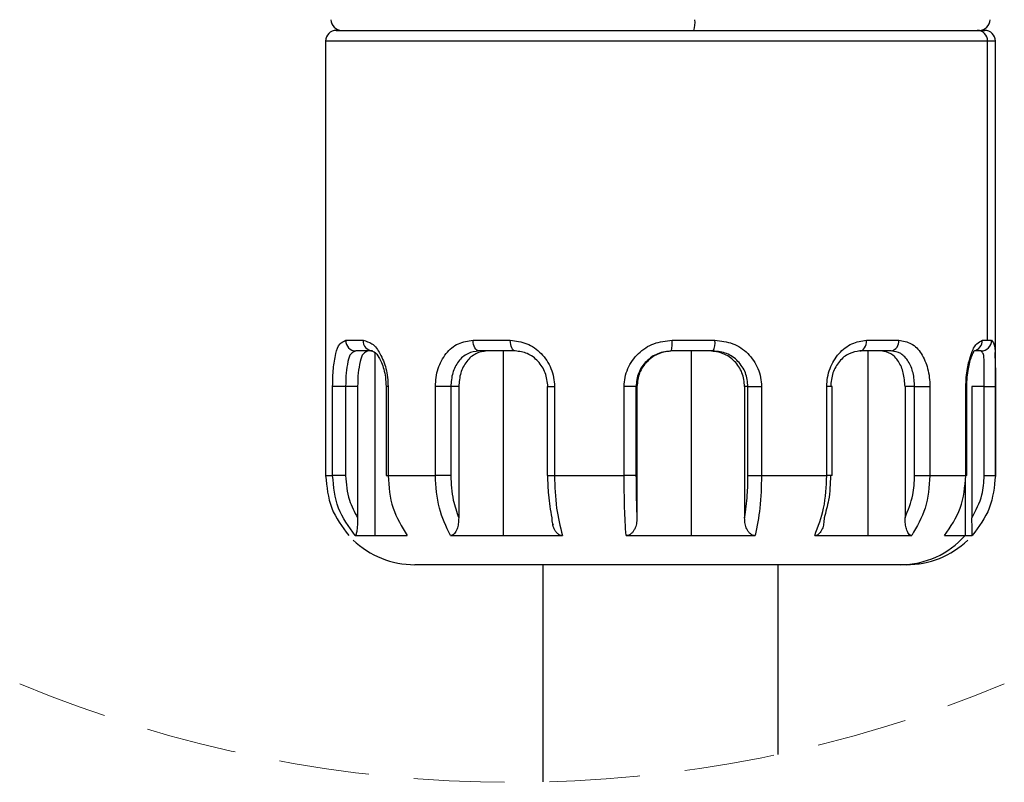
# Model space of a CAD drawing. Header units: millimetres. Extents: x 10 to 584, y 10 to 410.
# Tile 24 of 28: x 338 to 366, y 266 to 288. Entities that reach past the tile are written whole.
import ezdxf

# ---------------------------------------------------------------- set-up
doc = ezdxf.new("R2010")
doc.units = ezdxf.units.MM
doc.header["$LTSCALE"] = 2
doc.linetypes.add('SLD-实线', pattern=[0])
doc.linetypes.add('SLD-虚线', pattern=[1.905, 1.27, -0.635])

msp = doc.modelspace()

# ---------------------------------------------------------------- linework, layer by layer
at = {"color": 7, "linetype": 'SLD-实线', "lineweight": 25}
for p, q in [((347.036752, 287.597862), (365.026513, 287.597862)), ((365.026513, 287.597862), (365.236752, 287.597862)), ((346.736751, 287.297857), (346.736751, 275.09786)), ((365.319584, 278.897857), (365.319584, 287.297857)), ((365.536751, 275.09786), (365.536751, 287.297857)), ((347.301907, 278.897857), (347.787599, 278.897857)), ((350.876133, 278.897857), (351.920646, 278.897857)), ((356.459736, 278.897857), (357.664103, 278.897857)), ((361.91997, 278.897857), (362.824163, 278.897857)), ((365.171211, 278.897857), (365.319584, 278.897857)), ((365.319584, 278.897857), (365.429858, 278.897857)), ((348.054061, 278.597859), (347.58387, 278.597859)), ((352.055203, 278.597859), (351.044025, 278.597859)), ((351.716874, 278.597859), (351.716874, 273.416345)), ((357.615357, 278.597859), (356.449428, 278.597859)), ((356.999735, 278.597859), (356.999735, 273.416345)), ((362.610734, 278.597859), (361.7354, 278.597859)), ((361.952965, 278.597859), (361.952965, 273.416345)), ((365.133271, 278.597859), (364.946012, 278.597859)), ((346.934422, 275.09786), (346.934422, 277.597857)), ((347.298962, 277.597857), (346.934422, 277.597857)), ((347.634255, 277.597857), (347.298962, 277.597857)), ((347.298962, 277.597857), (347.298962, 275.09786)), ((347.634255, 277.597857), (347.634255, 273.915296)), ((348.432851, 277.597857), (348.432851, 275.09786)), ((348.488766, 277.597857), (348.488766, 275.09786)), ((349.81904, 275.09786), (349.81904, 277.597857)), ((350.249334, 277.597857), (349.81904, 277.597857)), ((350.472694, 277.597857), (350.249334, 277.597857)), ((350.249334, 277.597857), (350.249334, 275.09786)), ((350.472694, 277.597857), (350.472694, 273.915296)), ((352.956707, 277.597857), (352.956707, 275.09786)), ((353.16176, 277.597857), (353.16176, 275.09786)), ((355.116808, 275.09786), (355.116808, 277.597857)), ((355.448499, 277.597857), (355.116808, 277.597857)), ((355.448499, 277.597857), (355.448499, 275.09786)), ((355.474611, 277.597857), (355.448499, 277.597857)), ((355.474611, 277.597857), (355.474611, 273.915296)), ((358.591778, 277.597857), (358.498638, 277.597857)), ((358.498638, 277.597857), (358.498638, 273.915296)), ((358.591778, 277.597857), (358.9711, 277.597857)), ((358.591778, 275.09786), (358.591778, 277.597857)), ((358.9711, 277.597857), (358.9711, 275.09786)), ((360.80416, 275.09786), (360.80416, 277.597857)), ((360.9552, 275.09786), (360.9552, 277.597857)), ((362.999766, 277.597857), (362.999766, 273.915296)), ((363.270407, 277.597857), (362.999766, 277.597857)), ((363.270407, 277.597857), (363.697815, 277.597857)), ((363.270407, 275.09786), (363.270407, 277.597857)), ((363.697815, 277.597857), (363.697815, 275.09786)), ((364.708722, 275.09786), (364.708722, 277.597857)), ((364.735147, 275.09786), (364.735147, 277.597857)), ((364.879455, 277.597857), (364.879455, 273.915296)), ((365.224222, 277.597857), (364.879455, 277.597857)), ((365.224222, 277.597857), (365.536461, 277.597857)), ((365.224222, 275.09786), (365.224222, 277.597857)), ((365.536461, 277.597857), (365.536461, 275.09786)), ((346.737042, 275.09786), (346.934422, 275.09786)), ((347.298962, 275.09786), (346.934422, 275.09786)), ((348.488766, 275.09786), (349.81904, 275.09786)), ((350.249334, 275.09786), (349.81904, 275.09786)), ((353.16176, 275.09786), (355.116808, 275.09786)), ((355.448499, 275.09786), (355.116808, 275.09786)), ((358.591778, 275.09786), (358.9711, 275.09786)), ((358.9711, 275.09786), (360.80416, 275.09786)), ((363.270407, 275.09786), (363.697815, 275.09786)), ((363.697815, 275.09786), (364.708722, 275.09786)), ((364.735147, 275.09786), (364.708722, 275.09786)), ((365.224222, 275.09786), (365.536461, 275.09786)), ((353.111287, 273.749416), (353.121883, 273.709325)), ((347.566825, 273.416345), (348.122256, 273.416345)), ((348.122256, 273.416345), (349.028889, 273.416345)), ((350.241582, 273.416345), (351.716874, 273.416345)), ((351.716874, 273.416345), (353.385849, 273.416345)), ((355.168094, 273.416345), (356.999735, 273.416345)), ((356.999735, 273.416345), (358.79356, 273.416345)), ((360.464599, 273.416345), (361.952965, 273.416345)), ((361.952965, 273.416345), (363.18646, 273.416345)), ((364.108014, 273.416345), (364.6846, 273.416345)), ((364.6846, 273.416345), (364.886612, 273.416345)), ((362.87734, 272.597862), (349.236751, 272.597862)), ((352.836751, 272.597862), (352.836751, 266.499703)), ((359.436751, 267.274031), (359.436751, 272.597862)), ((363.036752, 272.597862), (362.87734, 272.597862))]:
    msp.add_line(p, q, dxfattribs=at)
at = {"color": 8, "linetype": 'SLD-实线', "lineweight": 25}
for p, q in [((365.319584, 287.297857), (346.736751, 287.297857)), ((365.536751, 287.297857), (365.319584, 287.297857)), ((348.122256, 278.545444), (348.122256, 273.416345)), ((348.488766, 277.597857), (348.432857, 277.597857)), ((352.956707, 277.597857), (353.16176, 277.597857)), ((360.9552, 277.597857), (360.80416, 277.597857)), ((364.735147, 277.597857), (364.708722, 277.597857)), ((348.432851, 275.09786), (348.488766, 275.09786)), ((352.956707, 275.09786), (353.16176, 275.09786)), ((360.9552, 275.09786), (360.80416, 275.09786)), ((364.6846, 274.959219), (364.6846, 273.416345))]:
    msp.add_line(p, q, dxfattribs=at)
at = {"color": 7, "linetype": 'SLD-实线', "lineweight": 25, "flags": 128}
for points in [[(351.044025, 278.597859), (351.011271, 278.603626), (350.979775, 278.620695), (350.950749, 278.648419), (350.925307, 278.685731), (350.904428, 278.731187), (350.888913, 278.783058), (350.879359, 278.839332), (350.876133, 278.897857)], [(352.055203, 278.597859), (352.028952, 278.603626), (352.00371, 278.620695), (351.980447, 278.648419), (351.960057, 278.685731), (351.943323, 278.731187), (351.930889, 278.783058), (351.923232, 278.839332), (351.920646, 278.897857)], [(361.7354, 278.597859), (361.771408, 278.603626), (361.806032, 278.620695), (361.837941, 278.648419), (361.865911, 278.685731), (361.888865, 278.731187), (361.905921, 278.783058), (361.916424, 278.839332), (361.91997, 278.897857)]]:
    msp.add_lwpolyline(points, dxfattribs=at)
at = {"color": 7, "linetype": 'SLD-实线', "lineweight": 25}
for centre, radius, start, end in [((347.186746, 287.897857), 0.299994, 179.9993844, 270.0010825), ((356.361431, 287.823677), 0.745216, 342.3609575, 5.712999), ((365.086759, 287.897855), 0.299992, 269.9985732, 0.001071), ((347.036758, 287.297855), 0.300007, 90.0013244, 179.9996094), ((365.023003, 287.301283), 0.2966, 359.3381947, 89.3219867), ((365.236743, 287.297855), 0.300008, 0.0005424, 89.9983904), ((347.593181, 278.889115), 0.291405, 178.2810327, 268.1690064), ((348.071889, 278.882031), 0.284731, 176.813792, 266.4101213), ((354.269263, 278.822949), 2.191754, 354.105426, 1.9585941), ((357.165932, 278.824844), 0.503493, 333.203737, 8.3380502), ((362.558665, 278.860822), 0.268068, 281.2002638, 7.9410839), ((365.131551, 278.896165), 0.298311, 270.3302168, 0.324863), ((362.871402, 275.015482), 2.417628, 270.1407261, 318.5895424), ((349.236746, 275.097844), 2.499983, 226.2859516, 270.0001324), ((363.03677, 275.097817), 2.499955, 269.9995773, 313.6007656)]:
    msp.add_arc(centre, radius, start, end, dxfattribs=at)
at = {"color": 8, "linetype": 'SLD-实线', "lineweight": 25}
msp.add_arc((364.875328, 278.892762), 0.295927, 280.2061062, 0.9865517, dxfattribs=at)
at = {"color": 7, "linetype": 'SLD-虚线', "lineweight": 18}
msp.add_arc((351.96823, 302.417359), 35.928157, 247.3801351, 292.6198649, dxfattribs=at)
at = {"color": 7, "linetype": 'SLD-实线', "lineweight": 25}
for points, knots in [([(346.934422, 277.597857), (346.935475, 277.683666), (346.937539, 277.851955), (346.95745, 278.164512), (347.009398, 278.474877), (347.089139, 278.800658), (347.242875, 278.870889), (347.301907, 278.897857)], [0, 0, 0, 0, 0.181426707, 0.355813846, 0.656741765, 0.868195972, 1, 1, 1, 1]), ([(347.787599, 278.897857), (347.874129, 278.873364), (348.078756, 278.815442), (348.293585, 278.500577), (348.420326, 278.172026), (348.480104, 277.854329), (348.485853, 277.684117), (348.488766, 277.597857)], [0, 0, 0, 0, 0.165966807, 0.392480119, 0.678093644, 0.836866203, 1, 1, 1, 1]), ([(349.81904, 277.597857), (349.822738, 277.684102), (349.830073, 277.855147), (349.908802, 278.177853), (350.088371, 278.530732), (350.442548, 278.83975), (350.733206, 278.878702), (350.876133, 278.897857)], [0, 0, 0, 0, 0.139386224, 0.276437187, 0.534248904, 0.770973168, 1, 1, 1, 1]), ([(351.920646, 278.897857), (352.077967, 278.878308), (352.399114, 278.838402), (352.810526, 278.541567), (353.044169, 278.186217), (353.147285, 277.857581), (353.156931, 277.684512), (353.16176, 277.597857)], [0, 0, 0, 0, 0.236859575, 0.483513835, 0.738455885, 0.869046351, 1, 1, 1, 1]), ([(355.116808, 277.597857), (355.121863, 277.684366), (355.13198, 277.857505), (355.240792, 278.188028), (355.492576, 278.547887), (355.939977, 278.841614), (356.286221, 278.879081), (356.459736, 278.897857)], [0, 0, 0, 0, 0.125370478, 0.250916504, 0.500132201, 0.749499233, 1, 1, 1, 1]), ([(357.664103, 278.897857), (357.83431, 278.87929), (358.174009, 278.842233), (358.610724, 278.547136), (358.852305, 278.187279), (358.956548, 277.857681), (358.966246, 277.684523), (358.9711, 277.597857)], [0, 0, 0, 0, 0.248732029, 0.496418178, 0.745815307, 0.87277993, 1, 1, 1, 1]), ([(360.80416, 277.597857), (360.80854, 277.684216), (360.81726, 277.856181), (360.910093, 278.181711), (361.117314, 278.532252), (361.485414, 278.834722), (361.77911, 278.877392), (361.91997, 278.897857)], [0, 0, 0, 0, 0.137344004, 0.273492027, 0.534678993, 0.776826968, 1, 1, 1, 1]), ([(362.824163, 278.897857), (362.945447, 278.877762), (363.199726, 278.835632), (363.487947, 278.517272), (363.626475, 278.173502), (363.689054, 277.854599), (363.694869, 277.68417), (363.697815, 277.597857)], [0, 0, 0, 0, 0.208587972, 0.43731613, 0.703706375, 0.84994341, 1, 1, 1, 1]), ([(364.708722, 277.597857), (364.710808, 277.683774), (364.71491, 277.852716), (364.755297, 278.16695), (364.844683, 278.482187), (364.965129, 278.792473), (365.116152, 278.869702), (365.171211, 278.897857)], [0, 0, 0, 0, 0.178929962, 0.351839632, 0.65515425, 0.874280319, 1, 1, 1, 1]), ([(365.429858, 278.897857), (365.453269, 278.866891), (365.533658, 278.760564), (365.517212, 278.471323), (365.53741, 278.162982), (365.535916, 277.85238), (365.536277, 277.683879), (365.536461, 277.597857)], [0, 0, 0, 0, 0.086651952, 0.297541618, 0.616907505, 0.804426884, 1, 1, 1, 1]), ([(347.58387, 278.597859), (347.535874, 278.576864), (347.413265, 278.523231), (347.352413, 278.268376), (347.304716, 277.965903), (347.300977, 277.726737), (347.298962, 277.597857)], [0, 0, 0, 0, 0.137405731, 0.351013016, 0.65027873, 1, 1, 1, 1]), ([(347.926126, 278.597859), (347.880359, 278.576371), (347.760836, 278.520253), (347.696719, 278.268999), (347.641634, 277.966168), (347.636837, 277.726727), (347.634255, 277.597857)], [0, 0, 0, 0, 0.133537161, 0.348736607, 0.649485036, 1, 1, 1, 1]), ([(348.005575, 278.602866), (348.037495, 278.59579), (348.138204, 278.573465), (348.227942, 278.430773), (348.313552, 278.267888), (348.375985, 278.079817), (348.42313, 277.852516), (348.429474, 277.686325), (348.432852, 277.597857)], [0, 0, 0, 0, 0.082905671, 0.261567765, 0.398831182, 0.569348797, 0.770752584, 1, 1, 1, 1]), ([(351.044025, 278.597859), (350.933825, 278.582816), (350.710558, 278.552339), (350.445793, 278.309754), (350.280035, 277.979395), (350.259781, 277.727681), (350.249334, 277.597857)], [0, 0, 0, 0, 0.231228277, 0.468470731, 0.725858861, 1, 1, 1, 1]), ([(351.272023, 278.597859), (351.163042, 278.582447), (350.940627, 278.550994), (350.675676, 278.309419), (350.504806, 277.98026), (350.483605, 277.727794), (350.472694, 277.597857)], [0, 0, 0, 0, 0.2289096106, 0.4671703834, 0.7257691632, 1, 1, 1, 1]), ([(352.975413, 277.597857), (352.961108, 277.729119), (352.93278, 277.989059), (352.717329, 278.316973), (352.41505, 278.550044), (352.173107, 278.582192), (352.055203, 278.597859)], [0, 0, 0, 0, 0.26147929, 0.517809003, 0.765018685, 1, 1, 1, 1]), ([(356.449428, 278.597859), (356.317943, 278.582976), (356.055442, 278.553262), (355.724158, 278.322322), (355.493352, 277.99128), (355.463459, 277.729075), (355.448499, 277.597857)], [0, 0, 0, 0, 0.250568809, 0.50024394, 0.749901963, 1, 1, 1, 1]), ([(356.476082, 278.597859), (356.344594, 278.58291), (356.082097, 278.553067), (355.75087, 278.32207), (355.519635, 277.991296), (355.489625, 277.729061), (355.474611, 277.597857)], [0, 0, 0, 0, 0.250568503, 0.500227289, 0.749950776, 1, 1, 1, 1]), ([(358.498638, 277.597857), (358.483764, 277.729146), (358.454226, 277.989882), (358.232078, 278.321919), (357.907531, 278.553416), (357.649443, 278.583036), (357.520282, 278.597859)], [0, 0, 0, 0, 0.253222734, 0.502894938, 0.751223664, 1, 1, 1, 1]), ([(358.591778, 277.597857), (358.577555, 277.729133), (358.549306, 277.98987), (358.32772, 278.321957), (358.003345, 278.553959), (357.744955, 278.583195), (357.615357, 278.597859)], [0, 0, 0, 0, 0.253007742, 0.50251798, 0.750485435, 1, 1, 1, 1]), ([(361.7354, 278.597859), (361.630519, 278.581346), (361.409904, 278.546611), (361.140895, 278.309606), (360.948639, 277.984443), (360.923415, 277.728404), (360.910554, 277.597857)], [0, 0, 0, 0, 0.2201763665, 0.4631360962, 0.7262700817, 1, 1, 1, 1]), ([(362.999766, 277.597857), (362.990736, 277.727505), (362.973493, 277.97506), (362.839317, 278.299768), (362.622539, 278.547477), (362.427175, 278.581646), (362.334473, 278.597859)], [0, 0, 0, 0, 0.293524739, 0.560467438, 0.791438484, 1, 1, 1, 1]), ([(363.270407, 277.597857), (363.262201, 277.727378), (363.246558, 277.974288), (363.117769, 278.299747), (362.901698, 278.549276), (362.705042, 278.582112), (362.610734, 278.597859)], [0, 0, 0, 0, 0.293157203, 0.558852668, 0.78844372, 1, 1, 1, 1]), ([(364.73513, 277.597857), (364.737464, 277.686417), (364.741866, 277.8535), (364.773986, 278.08377), (364.814638, 278.273699), (364.860431, 278.416978), (364.894779, 278.517005), (364.926857, 278.567964), (364.932512, 278.591609), (364.933426, 278.59543)], [0, 0, 0, 0, 0.259102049, 0.488838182, 0.679420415, 0.826765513, 0.928978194, 0.988521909, 1, 1, 1, 1]), ([(365.224222, 277.597857), (365.225647, 277.726619), (365.228274, 277.96408), (365.210954, 278.26486), (365.224722, 278.493656), (365.154497, 278.573673), (365.133271, 278.597859)], [0, 0, 0, 0, 0.376336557, 0.694034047, 0.907516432, 1, 1, 1, 1]), ([(346.737042, 275.09786), (346.767491, 274.784501), (346.827852, 274.163311), (347.201653, 273.663853), (347.386891, 273.416345)], [0, 0, 0, 0, 0.504447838, 1, 1, 1, 1]), ([(347.566825, 273.416345), (347.386554, 273.664362), (347.02158, 274.166492), (346.963709, 274.7849), (346.934422, 275.09786)], [0, 0, 0, 0, 0.493928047, 1, 1, 1, 1]), ([(347.298962, 275.09786), (347.317361, 274.864155), (347.350267, 274.446195), (347.547366, 274.077731), (347.634255, 273.915296)], [0, 0, 0, 0, 0.55915637, 1, 1, 1, 1]), ([(348.488766, 275.09786), (348.512242, 274.787018), (348.557887, 274.182655), (348.874917, 273.666854), (349.028889, 273.416345)], [0, 0, 0, 0, 0.5143300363, 1, 1, 1, 1]), ([(350.241582, 273.416345), (350.121139, 273.669515), (349.868236, 274.201117), (349.83595, 274.789624), (349.81904, 275.09786)], [0, 0, 0, 0, 0.476240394, 1, 1, 1, 1]), ([(350.249334, 275.09786), (350.260531, 274.866783), (350.28017, 274.461463), (350.414813, 274.079499), (350.472694, 273.915296)], [0, 0, 0, 0, 0.5701105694, 1, 1, 1, 1]), ([(353.095349, 273.915296), (353.05704, 274.128236), (352.986651, 274.519484), (352.978931, 274.916791), (352.975413, 275.09786)], [0, 0, 0, 0, 0.544259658, 1, 1, 1, 1]), ([(353.16176, 275.09786), (353.169702, 274.793202), (353.184528, 274.224402), (353.322006, 273.672596), (353.385849, 273.416345)], [0, 0, 0, 0, 0.535614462, 1, 1, 1, 1]), ([(355.168094, 273.416345), (355.153482, 273.673753), (355.121691, 274.23379), (355.118521, 274.794738), (355.116808, 275.09786)], [0, 0, 0, 0, 0.459627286, 1, 1, 1, 1]), ([(355.448499, 275.09786), (355.449693, 274.869275), (355.451752, 274.474928), (355.467846, 274.080917), (355.474611, 273.915296)], [0, 0, 0, 0, 0.579652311, 1, 1, 1, 1]), ([(358.498638, 273.915296), (358.528387, 274.128473), (358.583149, 274.520879), (358.589073, 274.916955), (358.591778, 275.09786)], [0, 0, 0, 0, 0.543258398, 1, 1, 1, 1]), ([(358.9711, 275.09786), (358.964948, 274.79379), (358.9535, 274.228035), (358.844142, 273.67305), (358.79356, 273.416345)], [0, 0, 0, 0, 0.537457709, 1, 1, 1, 1]), ([(360.464599, 273.416345), (360.561367, 273.671026), (360.76701, 274.212248), (360.7913, 274.791293), (360.80416, 275.09786)], [0, 0, 0, 0, 0.470565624, 1, 1, 1, 1]), ([(360.910554, 275.09786), (360.901738, 274.8676), (360.886363, 274.465979), (360.776372, 274.079989), (360.729442, 273.915296)], [0, 0, 0, 0, 0.5733241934, 1, 1, 1, 1]), ([(362.999766, 273.915296), (363.086228, 274.125818), (363.242285, 274.505797), (363.261734, 274.915256), (363.270407, 275.09786)], [0, 0, 0, 0, 0.554036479, 1, 1, 1, 1]), ([(363.697815, 275.09786), (363.676037, 274.787671), (363.633894, 274.187419), (363.332233, 273.66756), (363.18646, 273.416345)], [0, 0, 0, 0, 0.516764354, 1, 1, 1, 1]), ([(364.108014, 273.416345), (364.279254, 273.665256), (364.627997, 274.172179), (364.681493, 274.785628), (364.708722, 275.09786)], [0, 0, 0, 0, 0.4910231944, 1, 1, 1, 1]), ([(364.879455, 273.915296), (364.989596, 274.123979), (365.185926, 274.495964), (365.212539, 274.914237), (365.224222, 275.09786)], [0, 0, 0, 0, 0.560997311, 1, 1, 1, 1]), ([(365.536461, 275.09786), (365.506012, 274.784501), (365.445652, 274.163311), (365.07185, 273.663853), (364.886612, 273.416345)], [0, 0, 0, 0, 0.504447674, 1, 1, 1, 1]), ([(347.634255, 273.915296), (347.633699, 273.858303), (347.632676, 273.753523), (347.62292, 273.625139), (347.611934, 273.533971), (347.598604, 273.478186), (347.590619, 273.434597), (347.572588, 273.420766), (347.566825, 273.416345)], [0, 0, 0, 0, 0.334292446, 0.614593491, 0.757262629, 0.869374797, 0.958247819, 1, 1, 1, 1]), ([(350.472694, 273.915296), (350.470751, 273.858139), (350.467137, 273.751854), (350.435944, 273.621945), (350.396143, 273.531145), (350.354663, 273.472121), (350.304098, 273.426149), (350.261349, 273.419445), (350.241582, 273.416345)], [0, 0, 0, 0, 0.288202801, 0.535921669, 0.669549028, 0.785499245, 0.900819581, 1, 1, 1, 1]), ([(353.385849, 273.416345), (353.3609, 273.419212), (353.309108, 273.425163), (353.244029, 273.470048), (353.191174, 273.529655), (353.141382, 273.620127), (353.102256, 273.750737), (353.097755, 273.857981), (353.095349, 273.915296)], [0, 0, 0, 0, 0.117349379, 0.243616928, 0.362220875, 0.493279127, 0.729189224, 1, 1, 1, 1]), ([(355.474611, 273.915296), (355.472045, 273.857988), (355.467233, 273.750488), (355.425544, 273.6198), (355.372808, 273.52946), (355.316819, 273.469784), (355.248247, 273.425079), (355.194233, 273.419194), (355.168094, 273.416345)], [0, 0, 0, 0, 0.266254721, 0.499450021, 0.630264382, 0.750002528, 0.87901505, 1, 1, 1, 1]), ([(358.79356, 273.416345), (358.768461, 273.419222), (358.716292, 273.425201), (358.650514, 273.47002), (358.596756, 273.529571), (358.545929, 273.619963), (358.505749, 273.75059), (358.501113, 273.857962), (358.498638, 273.915296)], [0, 0, 0, 0, 0.117626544, 0.2444924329, 0.3635201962, 0.4947220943, 0.7301975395, 1, 1, 1, 1]), ([(360.729442, 273.915296), (360.727268, 273.858089), (360.723213, 273.751368), (360.687988, 273.621062), (360.642791, 273.530375), (360.594926, 273.470839), (360.535688, 273.425434), (360.487532, 273.419278), (360.464599, 273.416345)], [0, 0, 0, 0, 0.277820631, 0.518285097, 0.650113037, 0.76740412, 0.8892306, 1, 1, 1, 1]), ([(363.18646, 273.416345), (363.170412, 273.419679), (363.134086, 273.427226), (363.094656, 273.473754), (363.061533, 273.531934), (363.029428, 273.622901), (363.004256, 273.752369), (363.001341, 273.858154), (362.999766, 273.915296)], [0, 0, 0, 0, 0.084658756, 0.191632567, 0.305598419, 0.441292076, 0.698204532, 1, 1, 1, 1]), ([(364.886612, 273.416345), (364.886339, 273.421086), (364.885249, 273.440038), (364.884451, 273.477689), (364.882928, 273.534645), (364.881323, 273.625009), (364.879745, 273.753693), (364.879558, 273.858311), (364.879455, 273.915296)], [0, 0, 0, 0, 0.028543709, 0.114119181, 0.22635178, 0.371079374, 0.657427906, 1, 1, 1, 1])]:
    msp.add_open_spline(points, degree=3, knots=knots, dxfattribs=at)

doc.saveas('drawing.dxf')
